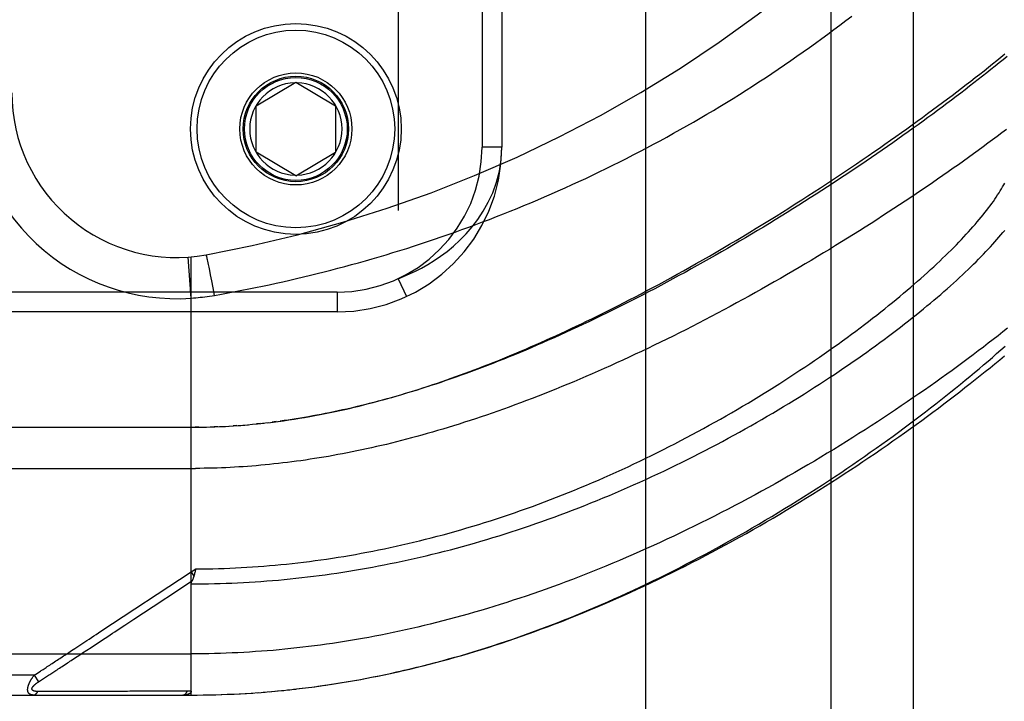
# Model space of a CAD drawing. Header units: inches. Extents: x 0 to 243, y 0 to 157.
# Tile 149 of 256: x 45.24 to 46.73, y 106.84 to 107.87. Entities that reach past the tile are written whole.
import ezdxf

# ---------------------------------------------------------------- set-up
doc = ezdxf.new("R2010")
doc.units = ezdxf.units.IN
doc.header["$LTSCALE"] = 13.357143
doc.header["$MEASUREMENT"] = 0
doc.linetypes.add('HIDDEN', pattern=[0.2, 0.1, -0.1])
for name, color, linetype in [('DEFAULT_2', 8, 'HIDDEN'), ('LEFTHAND_DOOR_ASSEMBLY', 7, 'CONTINUOUS'), ('SUBPANEL', 7, 'CONTINUOUS')]:
    doc.layers.add(name, color=color, linetype=linetype)

msp = doc.modelspace()

# ---------------------------------------------------------------- linework, layer by layer
at = {"layer": 'DEFAULT_2', "color": 8, "linetype": 'HIDDEN'}
msp.add_line((46.1885, 42.5194), (46.1885, 111.6234), dxfattribs=at)
at = {"layer": 'LEFTHAND_DOOR_ASSEMBLY', "color": 8, "linetype": 'HIDDEN'}
for p, q in [((45.8125, 108.9161), (45.8125, 107.4768)), ((45.94, 108.7164), (45.94, 107.6764)), ((45.97, 108.7164), (45.97, 107.6764)), ((45.5975, 107.7389), (45.6575, 107.775)), ((45.6575, 107.775), (45.7175, 107.7389)), ((45.5975, 107.6689), (45.5975, 107.7389)), ((45.7175, 107.7389), (45.7175, 107.6689)), ((45.6575, 107.6329), (45.5975, 107.6689)), ((45.6575, 107.6329), (45.7175, 107.6689)), ((45.97, 107.6764), (45.94, 107.6764)), ((45.4987, 107.4472), (45.4943, 107.5096)), ((45.4987, 106.8452), (45.4987, 107.5099)), ((45.5225, 107.5094), (45.5223, 107.5101)), ((45.5227, 107.5086), (45.5225, 107.5094)), ((45.5229, 107.5077), (45.5227, 107.5086)), ((45.5231, 107.5068), (45.5229, 107.5077)), ((45.5235, 107.5052), (45.5231, 107.5068)), ((45.5239, 107.5035), (45.5235, 107.5052)), ((45.5244, 107.501), (45.5239, 107.5035)), ((45.525, 107.4982), (45.5244, 107.501)), ((45.5258, 107.4943), (45.525, 107.4982)), ((45.5269, 107.4892), (45.5258, 107.4943)), ((45.5282, 107.4827), (45.5269, 107.4892)), ((45.5299, 107.4735), (45.5282, 107.4827)), ((45.532, 107.4627), (45.5299, 107.4735)), ((45.8125, 107.4768), (45.8251, 107.4496)), ((45.72, 107.4564), (44.5637, 107.4564)), ((45.534, 107.4515), (45.532, 107.4627)), ((45.72, 107.4564), (45.72, 107.4264)), ((45.72, 107.4264), (44.5937, 107.4264)), ((45.6275, 107.2599), (45.6215, 107.2591)), ((44.625, 107.2514), (45.4987, 107.2514)), ((45.5102, 107.2515), (45.5045, 107.2515)), ((45.513, 107.2516), (45.5218, 107.2517)), ((45.5202, 107.2517), (45.5275, 107.2519)), ((45.5391, 107.2523), (45.5333, 107.2521)), ((45.5418, 107.2524), (45.5507, 107.2528)), ((45.549, 107.2527), (45.5565, 107.2532)), ((45.5681, 107.2539), (45.5623, 107.2535)), ((45.5701, 107.2541), (45.5799, 107.2548)), ((45.5772, 107.2546), (45.5857, 107.2553)), ((45.6035, 107.257), (45.5976, 107.2564)), ((45.6069, 107.2574), (45.6155, 107.2584)), ((44.595, 107.1889), (45.5053, 107.189)), ((45.4987, 107.032), (45.5055, 107.0365)), ((45.5055, 107.0365), (45.5048, 107.0334)), ((45.3618, 106.9419), (45.4987, 107.032)), ((45.4987, 107.032), (45.5028, 107.0257)), ((45.5045, 107.0322), (45.5042, 107.031)), ((45.5048, 107.0334), (45.5045, 107.0322)), ((45.4412, 106.9796), (45.4807, 107.0056)), ((45.4807, 107.0056), (45.4999, 107.0182)), ((45.3339, 106.9091), (45.3467, 106.9175)), ((44.595, 106.9077), (45.4987, 106.9077)), ((45.2604, 106.8752), (44.595, 106.8752)), ((45.2604, 106.8752), (45.263, 106.8769)), ((45.2604, 106.8752), (45.267, 106.8652)), ((45.263, 106.8769), (45.2654, 106.8785)), ((45.2654, 106.8785), (45.2677, 106.88)), ((45.2745, 106.8701), (45.2824, 106.8753)), ((45.2824, 106.8753), (45.284, 106.8763)), ((45.284, 106.8763), (45.2932, 106.8823)), ((45.267, 106.8652), (45.2683, 106.8661)), ((45.2683, 106.8661), (45.2745, 106.8701)), ((45.6538, 106.8539), (45.6673, 106.8555)), ((45.663, 106.855), (45.6767, 106.8566)), ((45.6723, 106.8561), (45.6862, 106.8579)), ((45.6815, 106.8573), (45.6957, 106.8592)), ((45.6907, 106.8585), (45.7052, 106.8606)), ((45.7, 106.8598), (45.7147, 106.862)), ((45.7093, 106.8612), (45.7242, 106.8635)), ((44.625, 106.8452), (45.4987, 106.8452)), ((45.2703, 106.8507), (45.2659, 106.8507)), ((45.2792, 106.8507), (45.2703, 106.8507)), ((45.311, 106.8508), (45.2792, 106.8507)), ((45.316, 106.8508), (45.311, 106.8508)), ((45.4801, 106.8509), (45.4687, 106.8509)), ((45.4927, 106.8509), (45.4801, 106.8509)), ((45.4987, 106.8452), (45.508, 106.8452)), ((45.5078, 106.8452), (45.5173, 106.8453)), ((45.5169, 106.8453), (45.5266, 106.8455)), ((45.526, 106.8455), (45.536, 106.8457)), ((45.5351, 106.8457), (45.5453, 106.846)), ((45.5442, 106.8459), (45.5546, 106.8463)), ((45.5533, 106.8463), (45.564, 106.8467)), ((45.5624, 106.8467), (45.5733, 106.8472)), ((45.5715, 106.8471), (45.5827, 106.8477)), ((45.5806, 106.8476), (45.592, 106.8483)), ((45.5897, 106.8482), (45.6014, 106.849)), ((45.5989, 106.8488), (45.6108, 106.8497)), ((45.608, 106.8495), (45.6202, 106.8505)), ((45.6171, 106.8503), (45.6296, 106.8514)), ((45.6296, 106.8514), (45.639, 106.8523)), ((45.6447, 106.8529), (45.6578, 106.8543))]:
    msp.add_line(p, q, dxfattribs=at)
for points in [[(45.534, 107.4515), (45.5445, 107.4534), (45.5549, 107.4553), (45.5652, 107.4572), (45.5756, 107.4592), (45.5859, 107.4612), (45.5963, 107.4633), (45.6067, 107.4654), (45.6171, 107.4676), (45.6275, 107.4699), (45.6379, 107.4722), (45.6483, 107.4745), (45.6587, 107.4769), (45.6691, 107.4794), (45.6795, 107.4819), (45.6899, 107.4844), (45.7003, 107.4871), (45.7107, 107.4897), (45.7212, 107.4925), (45.7316, 107.4952), (45.742, 107.4981), (45.7525, 107.501), (45.7629, 107.5039), (45.7734, 107.5069), (45.7838, 107.51), (45.7943, 107.5131), (45.8048, 107.5163), (45.8152, 107.5195), (45.8257, 107.5228), (45.8362, 107.5262), (45.8467, 107.5296), (45.8571, 107.533), (45.8676, 107.5366), (45.8781, 107.5401), (45.8886, 107.5438), (45.899, 107.5475), (45.9095, 107.5512), (45.92, 107.5551), (45.9304, 107.5589), (45.9409, 107.5629), (45.9514, 107.5668), (45.9618, 107.5709), (45.9723, 107.575), (45.9827, 107.5792), (45.9932, 107.5834), (46.0036, 107.5877), (46.014, 107.592), (46.0245, 107.5965), (46.0349, 107.6009), (46.0453, 107.6055), (46.0557, 107.61), (46.0661, 107.6147), (46.0765, 107.6194), (46.0868, 107.6242), (46.0972, 107.629), (46.1076, 107.6339), (46.1179, 107.6388), (46.1282, 107.6439), (46.1385, 107.6489), (46.1488, 107.6541), (46.1591, 107.6593), (46.1694, 107.6645), (46.1796, 107.6698), (46.1899, 107.6752), (46.2001, 107.6806), (46.2103, 107.6861), (46.2204, 107.6917), (46.2306, 107.6973), (46.2407, 107.7029), (46.2508, 107.7087), (46.2609, 107.7144), (46.271, 107.7203), (46.281, 107.7262), (46.291, 107.7321), (46.3009, 107.7381), (46.3109, 107.7442), (46.3208, 107.7503), (46.3307, 107.7564), (46.3405, 107.7627), (46.3503, 107.7689), (46.3601, 107.7752), (46.3698, 107.7816), (46.3795, 107.788), (46.3891, 107.7945), (46.3988, 107.801), (46.4083, 107.8076), (46.4178, 107.8142), (46.4273, 107.8208), (46.4367, 107.8275), (46.4461, 107.8342), (46.4554, 107.841), (46.4646, 107.8478), (46.4738, 107.8546), (46.483, 107.8614), (46.4921, 107.8683), (46.5011, 107.8752)], [(45.6309, 107.2603), (45.6389, 107.2614), (45.6469, 107.2626), (45.6549, 107.2638), (45.6629, 107.2651), (45.6708, 107.2664), (45.6787, 107.2678), (45.6865, 107.2692), (45.6942, 107.2706), (45.7019, 107.2721), (45.7095, 107.2737), (45.7169, 107.2752), (45.7243, 107.2768), (45.7316, 107.2785), (45.7389, 107.2801), (45.7461, 107.2818), (45.7533, 107.2836), (45.7605, 107.2854), (45.7676, 107.2872), (45.7747, 107.289), (45.7818, 107.2909), (45.7888, 107.2928), (45.7959, 107.2948), (45.8029, 107.2967), (45.8099, 107.2988), (45.8169, 107.3008), (45.8239, 107.3029), (45.8308, 107.305), (45.8378, 107.3072), (45.8447, 107.3094), (45.8516, 107.3116), (45.8586, 107.3139), (45.8655, 107.3162), (45.8724, 107.3185), (45.8793, 107.3209), (45.8863, 107.3233), (45.8932, 107.3257), (45.9002, 107.3282), (45.9072, 107.3307), (45.9142, 107.3333), (45.9212, 107.3359), (45.9282, 107.3385), (45.9353, 107.3412), (45.9424, 107.3439), (45.9494, 107.3467), (45.9566, 107.3495), (45.9637, 107.3524), (45.9709, 107.3553), (45.9781, 107.3582), (45.9853, 107.3612), (45.9926, 107.3643), (45.9999, 107.3674), (46.0073, 107.3705), (46.0146, 107.3737), (46.022, 107.3769), (46.0294, 107.3802), (46.0369, 107.3835), (46.0444, 107.3869), (46.052, 107.3903), (46.0596, 107.3938), (46.0673, 107.3974), (46.0751, 107.401), (46.0828, 107.4047), (46.0907, 107.4084), (46.0986, 107.4122), (46.1065, 107.416), (46.1145, 107.4199), (46.1226, 107.4239), (46.1307, 107.428), (46.1389, 107.4321), (46.1472, 107.4363), (46.1557, 107.4406), (46.1642, 107.445), (46.1728, 107.4495), (46.1815, 107.454), (46.1902, 107.4587), (46.1991, 107.4634), (46.2081, 107.4682), (46.2172, 107.4732), (46.2265, 107.4782), (46.2358, 107.4834), (46.2454, 107.4887), (46.2551, 107.4941), (46.2649, 107.4996), (46.2748, 107.5053), (46.2849, 107.511), (46.295, 107.5169), (46.3052, 107.5229), (46.3154, 107.5289), (46.3256, 107.5349), (46.3358, 107.541), (46.346, 107.5471), (46.3561, 107.5533), (46.3661, 107.5594), (46.3761, 107.5655), (46.386, 107.5717), (46.3958, 107.5778), (46.4056, 107.5839), (46.4152, 107.5901), (46.4249, 107.5962), (46.4344, 107.6024), (46.4439, 107.6085), (46.4533, 107.6146), (46.4626, 107.6207), (46.4719, 107.6268), (46.481, 107.6329), (46.4901, 107.6389), (46.4991, 107.645), (46.508, 107.651), (46.5169, 107.657), (46.5256, 107.663), (46.5343, 107.669), (46.5428, 107.6749), (46.5513, 107.6808), (46.5597, 107.6867), (46.568, 107.6926), (46.5762, 107.6984), (46.5843, 107.7042), (46.5924, 107.71), (46.6003, 107.7157), (46.6082, 107.7214), (46.6159, 107.7271), (46.6236, 107.7327), (46.6311, 107.7383), (46.6386, 107.7439), (46.646, 107.7494), (46.6533, 107.7549), (46.6605, 107.7604), (46.6676, 107.7658), (46.6746, 107.7711), (46.6815, 107.7765), (46.6883, 107.7818), (46.695, 107.787), (46.7016, 107.7923), (46.7082, 107.7974), (46.7146, 107.8026), (46.7209, 107.8077), (46.7272, 107.8127), (46.7333, 107.8177)], [(46.7365, 107.8139), (46.7305, 107.809), (46.7244, 107.8041), (46.7183, 107.7991), (46.7121, 107.7941), (46.7058, 107.7891), (46.6994, 107.784), (46.6929, 107.779), (46.6863, 107.7738), (46.6797, 107.7687), (46.673, 107.7635), (46.6662, 107.7583), (46.6593, 107.7531), (46.6523, 107.7478), (46.6453, 107.7425), (46.6382, 107.7372), (46.631, 107.7319), (46.6237, 107.7265), (46.6164, 107.7211), (46.609, 107.7157), (46.6015, 107.7103), (46.5939, 107.7049), (46.5863, 107.6994), (46.5786, 107.6939), (46.5708, 107.6884), (46.563, 107.6829), (46.5551, 107.6774), (46.5471, 107.6719), (46.539, 107.6663), (46.5309, 107.6608), (46.5228, 107.6552), (46.5145, 107.6496), (46.5062, 107.644), (46.4979, 107.6385), (46.4895, 107.6329), (46.481, 107.6273), (46.4725, 107.6217), (46.464, 107.6161), (46.4553, 107.6105), (46.4467, 107.6049), (46.438, 107.5994), (46.4292, 107.5938), (46.4204, 107.5882), (46.4116, 107.5827), (46.4027, 107.5771), (46.3938, 107.5716), (46.3848, 107.5661), (46.3759, 107.5606), (46.3669, 107.5551), (46.3578, 107.5497), (46.3487, 107.5442), (46.3397, 107.5388), (46.3305, 107.5335), (46.3214, 107.5281), (46.3123, 107.5228), (46.3031, 107.5175), (46.2939, 107.5122), (46.2847, 107.507), (46.2755, 107.5018), (46.2663, 107.4966), (46.2571, 107.4915), (46.2479, 107.4864), (46.2387, 107.4814), (46.2294, 107.4764), (46.2202, 107.4714), (46.211, 107.4665), (46.2019, 107.4616), (46.1927, 107.4568), (46.1835, 107.452), (46.1744, 107.4473), (46.1652, 107.4427), (46.1561, 107.4381), (46.1471, 107.4335), (46.138, 107.429), (46.129, 107.4245), (46.12, 107.4202), (46.111, 107.4158), (46.1021, 107.4115), (46.0931, 107.4073), (46.0843, 107.4032), (46.0754, 107.3991), (46.0666, 107.3951), (46.0579, 107.3911), (46.0492, 107.3872), (46.0405, 107.3833), (46.0319, 107.3795), (46.0233, 107.3758), (46.0147, 107.3721), (46.0062, 107.3685), (45.9978, 107.365), (45.9894, 107.3615), (45.9811, 107.3581), (45.9728, 107.3548), (45.9645, 107.3515), (45.9563, 107.3483), (45.9482, 107.3451), (45.9401, 107.342), (45.9321, 107.339), (45.9241, 107.336), (45.9161, 107.3331), (45.9083, 107.3303), (45.9004, 107.3275), (45.8927, 107.3248), (45.885, 107.3221), (45.8773, 107.3195), (45.8697, 107.317), (45.8621, 107.3145), (45.8546, 107.312), (45.8472, 107.3097), (45.8398, 107.3074), (45.8325, 107.3051), (45.8252, 107.3029), (45.8179, 107.3007), (45.8108, 107.2987), (45.8036, 107.2966), (45.7965, 107.2946), (45.7895, 107.2927), (45.7825, 107.2908), (45.7756, 107.289), (45.7687, 107.2872), (45.7618, 107.2855), (45.755, 107.2838), (45.7483, 107.2822), (45.7416, 107.2806), (45.7349, 107.2791), (45.7283, 107.2776), (45.7217, 107.2762), (45.7152, 107.2748), (45.7087, 107.2734), (45.7022, 107.2721), (45.6958, 107.2709), (45.6894, 107.2697), (45.6831, 107.2685), (45.6768, 107.2674), (45.6705, 107.2663), (45.6643, 107.2653), (45.6581, 107.2643), (45.6519, 107.2633), (45.6458, 107.2624)], [(46.7356, 107.7031), (46.7287, 107.6979), (46.7217, 107.6927), (46.7146, 107.6874), (46.7074, 107.6821), (46.7002, 107.6768), (46.6928, 107.6714), (46.6854, 107.666), (46.6779, 107.6606), (46.6703, 107.6552), (46.6626, 107.6497), (46.6549, 107.6443), (46.6471, 107.6388), (46.6392, 107.6333), (46.6312, 107.6278), (46.6232, 107.6222), (46.6151, 107.6167), (46.6069, 107.6111), (46.5986, 107.6055), (46.5903, 107.5999), (46.5819, 107.5943), (46.5734, 107.5887), (46.5649, 107.5831), (46.5563, 107.5775), (46.5477, 107.5719), (46.5389, 107.5663), (46.5302, 107.5606), (46.5213, 107.555), (46.5124, 107.5494), (46.5035, 107.5438), (46.4945, 107.5381), (46.4855, 107.5325), (46.4764, 107.5269), (46.4672, 107.5213), (46.458, 107.5158), (46.4488, 107.5102), (46.4395, 107.5046), (46.4302, 107.4991), (46.4209, 107.4936), (46.4115, 107.4881), (46.4021, 107.4826), (46.3927, 107.4772), (46.3832, 107.4718), (46.3737, 107.4664), (46.3642, 107.461), (46.3546, 107.4557), (46.3451, 107.4504), (46.3355, 107.4451), (46.3259, 107.4399), (46.3163, 107.4347), (46.3067, 107.4295), (46.2971, 107.4244), (46.2875, 107.4193), (46.2778, 107.4143), (46.2682, 107.4093), (46.2586, 107.4043), (46.249, 107.3994), (46.2394, 107.3946), (46.2298, 107.3898), (46.2202, 107.385), (46.2106, 107.3803), (46.2011, 107.3757), (46.1915, 107.3711), (46.182, 107.3665), (46.1725, 107.3621), (46.1631, 107.3576), (46.1536, 107.3533), (46.1442, 107.349), (46.1348, 107.3447), (46.1255, 107.3406), (46.1162, 107.3364), (46.1069, 107.3324), (46.0976, 107.3284), (46.0884, 107.3244), (46.0792, 107.3205), (46.0701, 107.3167), (46.061, 107.313), (46.0519, 107.3093), (46.0429, 107.3057), (46.034, 107.3021), (46.025, 107.2986), (46.0162, 107.2952), (46.0073, 107.2918), (45.9985, 107.2885), (45.9898, 107.2853), (45.9811, 107.2821), (45.9725, 107.279), (45.9639, 107.2759), (45.9553, 107.2729), (45.9468, 107.27), (45.9384, 107.2671), (45.93, 107.2643), (45.9217, 107.2616), (45.9134, 107.2589), (45.9051, 107.2562), (45.8969, 107.2537), (45.8888, 107.2512), (45.8807, 107.2487), (45.8726, 107.2463), (45.8646, 107.244), (45.8567, 107.2417), (45.8488, 107.2395), (45.8409, 107.2373), (45.8331, 107.2352), (45.8254, 107.2332), (45.8177, 107.2312), (45.81, 107.2292), (45.8024, 107.2273), (45.7948, 107.2255), (45.7873, 107.2237), (45.7798, 107.222), (45.7723, 107.2203), (45.7649, 107.2187), (45.7576, 107.2171), (45.7502, 107.2155), (45.743, 107.2141), (45.7357, 107.2126), (45.7285, 107.2112), (45.7213, 107.2099), (45.7142, 107.2086), (45.7071, 107.2073), (45.7, 107.2061), (45.693, 107.205), (45.686, 107.2038), (45.679, 107.2028), (45.6721, 107.2017), (45.6652, 107.2007), (45.6583, 107.1998), (45.6514, 107.1989)], [(45.8125, 107.4768), (45.8209, 107.4801), (45.8297, 107.4839), (45.8388, 107.4882), (45.8481, 107.4929), (45.8576, 107.4983), (45.8673, 107.5042), (45.8771, 107.5108), (45.8869, 107.5181), (45.8967, 107.5261), (45.9063, 107.535), (45.9158, 107.5446), (45.925, 107.5552), (45.9337, 107.5667), (45.9419, 107.5791), (45.9495, 107.5926), (45.9562, 107.6072), (45.9618, 107.623), (45.9662, 107.6398), (45.969, 107.6576), (45.97, 107.6764)], [(45.5055, 107.0365), (45.5141, 107.0366), (45.5227, 107.0367), (45.5313, 107.0369), (45.5399, 107.0371), (45.5485, 107.0374), (45.5571, 107.0377), (45.5657, 107.0381), (45.5743, 107.0385), (45.5829, 107.039), (45.5915, 107.0396), (45.6001, 107.0402), (45.6088, 107.0408), (45.6174, 107.0415), (45.626, 107.0423), (45.6347, 107.0431), (45.6433, 107.0439), (45.652, 107.0449), (45.6607, 107.0458), (45.6693, 107.0469), (45.678, 107.048), (45.6867, 107.0491), (45.6954, 107.0503), (45.7041, 107.0515), (45.7129, 107.0528), (45.7216, 107.0542), (45.7303, 107.0556), (45.7391, 107.0571), (45.7479, 107.0586), (45.7567, 107.0602), (45.7654, 107.0618), (45.7743, 107.0635), (45.7831, 107.0653), (45.7919, 107.0671), (45.8007, 107.069), (45.8096, 107.0709), (45.8185, 107.0729), (45.8273, 107.0749), (45.8362, 107.077), (45.8451, 107.0792), (45.8541, 107.0814), (45.863, 107.0837), (45.8719, 107.086), (45.8809, 107.0884), (45.8899, 107.0908), (45.8988, 107.0934), (45.9078, 107.0959), (45.9168, 107.0986), (45.9258, 107.1013), (45.9349, 107.104), (45.9439, 107.1068), (45.9529, 107.1097), (45.962, 107.1126), (45.971, 107.1156), (45.9801, 107.1187), (45.9892, 107.1218), (45.9983, 107.1249), (46.0074, 107.1282), (46.0164, 107.1314), (46.0255, 107.1348), (46.0346, 107.1382), (46.0437, 107.1416), (46.0528, 107.1452), (46.0619, 107.1487), (46.071, 107.1524), (46.0801, 107.1561), (46.0892, 107.1598), (46.0983, 107.1636), (46.1073, 107.1674), (46.1164, 107.1713), (46.1255, 107.1753), (46.1345, 107.1793), (46.1435, 107.1834), (46.1525, 107.1875), (46.1615, 107.1916), (46.1705, 107.1958), (46.1795, 107.2001), (46.1884, 107.2044), (46.1973, 107.2087), (46.2062, 107.2131), (46.2151, 107.2176), (46.2239, 107.222), (46.2327, 107.2265), (46.2415, 107.2311), (46.2502, 107.2357), (46.2589, 107.2403), (46.2676, 107.245), (46.2762, 107.2497), (46.2848, 107.2544), (46.2933, 107.2591), (46.3018, 107.2639), (46.3103, 107.2687), (46.3186, 107.2735), (46.327, 107.2784), (46.3353, 107.2833), (46.3435, 107.2882), (46.3517, 107.2931), (46.3598, 107.298), (46.3678, 107.3029), (46.3758, 107.3079), (46.3837, 107.3129), (46.3916, 107.3178), (46.3993, 107.3228), (46.4071, 107.3278), (46.4147, 107.3328), (46.4223, 107.3378), (46.4298, 107.3428), (46.4372, 107.3478), (46.4446, 107.3528), (46.4518, 107.3578), (46.459, 107.3628), (46.4661, 107.3677), (46.4732, 107.3727), (46.4801, 107.3777), (46.487, 107.3826), (46.4937, 107.3876), (46.5004, 107.3925), (46.5071, 107.3974), (46.5136, 107.4023), (46.52, 107.4071), (46.5264, 107.412), (46.5326, 107.4168), (46.5388, 107.4216), (46.5449, 107.4264), (46.5509, 107.4312), (46.5568, 107.4359), (46.5626, 107.4407), (46.5683, 107.4453), (46.574, 107.45), (46.5795, 107.4546), (46.5849, 107.4592), (46.5903, 107.4638), (46.5956, 107.4684), (46.6007, 107.4729), (46.6058, 107.4773), (46.6108, 107.4818), (46.6157, 107.4862), (46.6205, 107.4906), (46.6252, 107.4949), (46.6298, 107.4992), (46.6343, 107.5035), (46.6388, 107.5077), (46.6431, 107.5119), (46.6474, 107.5161), (46.6515, 107.5202), (46.6556, 107.5243), (46.6596, 107.5283), (46.6634, 107.5323), (46.6672, 107.5363), (46.6709, 107.5402), (46.6745, 107.5441), (46.6781, 107.5479), (46.6815, 107.5517), (46.6848, 107.5555), (46.6881, 107.5592), (46.6912, 107.5629), (46.6943, 107.5665), (46.6973, 107.5701), (46.7002, 107.5737), (46.703, 107.5772), (46.7057, 107.5807), (46.7083, 107.5841), (46.7109, 107.5875), (46.7133, 107.5908), (46.7157, 107.5941), (46.7179, 107.5974), (46.7201, 107.6006), (46.7222, 107.6038), (46.7243, 107.6069), (46.7262, 107.61), (46.7281, 107.613), (46.7298, 107.616), (46.7315, 107.619), (46.7331, 107.6219)], [(45.4987, 107.0139), (45.5075, 107.0139), (45.5163, 107.014), (45.5251, 107.0141), (45.5339, 107.0143), (45.5427, 107.0145), (45.5515, 107.0148), (45.5603, 107.0151), (45.5691, 107.0155), (45.5779, 107.016), (45.5867, 107.0165), (45.5955, 107.017), (45.6043, 107.0176), (45.6132, 107.0183), (45.622, 107.019), (45.6309, 107.0197), (45.6397, 107.0206), (45.6486, 107.0214), (45.6575, 107.0223), (45.6663, 107.0233), (45.6752, 107.0243), (45.6841, 107.0254), (45.693, 107.0266), (45.7019, 107.0278), (45.7109, 107.029), (45.7198, 107.0303), (45.7288, 107.0317), (45.7377, 107.0331), (45.7467, 107.0345), (45.7557, 107.0361), (45.7647, 107.0376), (45.7737, 107.0393), (45.7827, 107.041), (45.7917, 107.0427), (45.8008, 107.0445), (45.8098, 107.0464), (45.8189, 107.0483), (45.828, 107.0503), (45.8371, 107.0523), (45.8462, 107.0544), (45.8553, 107.0565), (45.8644, 107.0587), (45.8736, 107.061), (45.8828, 107.0633), (45.8919, 107.0657), (45.9011, 107.0681), (45.9103, 107.0706), (45.9195, 107.0732), (45.9287, 107.0758), (45.938, 107.0785), (45.9472, 107.0812), (45.9565, 107.084), (45.9657, 107.0869), (45.975, 107.0898), (45.9843, 107.0927), (45.9936, 107.0958), (46.0028, 107.0989), (46.0121, 107.102), (46.0214, 107.1052), (46.0308, 107.1085), (46.0401, 107.1118), (46.0494, 107.1152), (46.0587, 107.1186), (46.068, 107.1221), (46.0773, 107.1256), (46.0866, 107.1292), (46.0959, 107.1329), (46.1052, 107.1366), (46.1145, 107.1404), (46.1238, 107.1442), (46.1331, 107.148), (46.1423, 107.152), (46.1516, 107.1559), (46.1608, 107.16), (46.17, 107.164), (46.1792, 107.1681), (46.1884, 107.1723), (46.1975, 107.1765), (46.2066, 107.1807), (46.2157, 107.185), (46.2248, 107.1894), (46.2338, 107.1937), (46.2428, 107.1982), (46.2518, 107.2026), (46.2607, 107.2071), (46.2696, 107.2116), (46.2785, 107.2162), (46.2873, 107.2208), (46.2961, 107.2254), (46.3048, 107.23), (46.3135, 107.2347), (46.3221, 107.2394), (46.3307, 107.2442), (46.3393, 107.2489), (46.3477, 107.2537), (46.3562, 107.2585), (46.3645, 107.2633), (46.3728, 107.2681), (46.3811, 107.2729), (46.3892, 107.2778), (46.3973, 107.2827), (46.4054, 107.2875), (46.4134, 107.2924), (46.4213, 107.2973), (46.4291, 107.3022), (46.4369, 107.3071), (46.4445, 107.312), (46.4521, 107.3169), (46.4597, 107.3218), (46.4671, 107.3267), (46.4745, 107.3316), (46.4818, 107.3365), (46.489, 107.3413), (46.4961, 107.3462), (46.5032, 107.3511), (46.5101, 107.3559), (46.517, 107.3607), (46.5238, 107.3655), (46.5305, 107.3704), (46.5371, 107.3751), (46.5437, 107.3799), (46.5501, 107.3847), (46.5564, 107.3894), (46.5627, 107.3941), (46.5689, 107.3988), (46.575, 107.4034), (46.581, 107.4081), (46.5869, 107.4127), (46.5927, 107.4173), (46.5984, 107.4218), (46.604, 107.4264), (46.6095, 107.4309), (46.615, 107.4354), (46.6203, 107.4398), (46.6256, 107.4442), (46.6308, 107.4486), (46.6358, 107.453), (46.6408, 107.4573), (46.6457, 107.4616), (46.6505, 107.4658), (46.6552, 107.47), (46.6598, 107.4742), (46.6643, 107.4784), (46.6688, 107.4825), (46.6731, 107.4866), (46.6773, 107.4906), (46.6815, 107.4946), (46.6856, 107.4986), (46.6895, 107.5025), (46.6934, 107.5064), (46.6972, 107.5102), (46.7009, 107.5141), (46.7045, 107.5178), (46.708, 107.5216), (46.7114, 107.5253), (46.7148, 107.5289), (46.718, 107.5325), (46.7212, 107.5361), (46.7242, 107.5397), (46.7272, 107.5432), (46.7301, 107.5466), (46.7329, 107.55)], [(45.5223, 107.5101), (45.5222, 107.5105), (45.5221, 107.5108), (45.522, 107.5111), (45.522, 107.5113), (45.5219, 107.5116), (45.5218, 107.5118), (45.5218, 107.512), (45.5217, 107.5122), (45.5216, 107.5124), (45.5216, 107.5125), (45.5215, 107.5127), (45.5215, 107.5128), (45.5214, 107.5129), (45.5214, 107.5129), (45.5214, 107.513), (45.5213, 107.513), (45.5213, 107.513)], [(45.4987, 107.4472), (45.5023, 107.4475), (45.5057, 107.4478), (45.5091, 107.4481), (45.5124, 107.4485), (45.5158, 107.4488), (45.5193, 107.4493), (45.523, 107.4498), (45.5266, 107.4503), (45.5303, 107.4509), (45.534, 107.4515)], [(46.7374, 107.4017), (46.7303, 107.396), (46.723, 107.3903), (46.7156, 107.3845), (46.7081, 107.3788), (46.7006, 107.373), (46.6929, 107.3672), (46.6851, 107.3613), (46.6773, 107.3555), (46.6693, 107.3496), (46.6613, 107.3437), (46.6532, 107.3377), (46.645, 107.3318), (46.6367, 107.3258), (46.6283, 107.3199), (46.6198, 107.3139), (46.6112, 107.3079), (46.6026, 107.3019), (46.5938, 107.2959), (46.585, 107.2898), (46.5761, 107.2838), (46.5671, 107.2778), (46.5581, 107.2718), (46.549, 107.2658), (46.5398, 107.2597), (46.5305, 107.2537), (46.5212, 107.2477), (46.5118, 107.2417), (46.5023, 107.2358), (46.4928, 107.2298), (46.4832, 107.2238), (46.4735, 107.2179), (46.4638, 107.212), (46.4541, 107.2061), (46.4443, 107.2002), (46.4344, 107.1944), (46.4245, 107.1886), (46.4146, 107.1828), (46.4046, 107.1771), (46.3945, 107.1714), (46.3845, 107.1657), (46.3744, 107.1601), (46.3642, 107.1545), (46.3541, 107.1489), (46.3439, 107.1434), (46.3337, 107.138), (46.3234, 107.1326), (46.3132, 107.1272), (46.3029, 107.1219), (46.2926, 107.1166), (46.2823, 107.1114), (46.272, 107.1063), (46.2617, 107.1012), (46.2514, 107.0962), (46.2411, 107.0912), (46.2308, 107.0863), (46.2205, 107.0815), (46.2102, 107.0767), (46.1999, 107.072), (46.1896, 107.0673), (46.1793, 107.0628), (46.169, 107.0582), (46.1587, 107.0538), (46.1485, 107.0494), (46.1382, 107.0451), (46.128, 107.0409), (46.1178, 107.0367), (46.1076, 107.0326), (46.0975, 107.0286), (46.0873, 107.0246), (46.0772, 107.0207), (46.0671, 107.0169), (46.057, 107.0131), (46.047, 107.0094), (46.037, 107.0058), (46.027, 107.0023), (46.017, 106.9988), (46.0071, 106.9954), (45.9972, 106.9921), (45.9873, 106.9889), (45.9774, 106.9857), (45.9676, 106.9826), (45.9578, 106.9795), (45.9481, 106.9765), (45.9383, 106.9736), (45.9286, 106.9708), (45.919, 106.968), (45.9093, 106.9653), (45.8997, 106.9627), (45.8901, 106.9601), (45.8806, 106.9576), (45.871, 106.9552), (45.8615, 106.9528), (45.8521, 106.9505), (45.8426, 106.9483), (45.8332, 106.9461), (45.8238, 106.944), (45.8145, 106.942), (45.8051, 106.94), (45.7958, 106.9381), (45.7865, 106.9362), (45.7773, 106.9344), (45.768, 106.9327), (45.7588, 106.931), (45.7496, 106.9294), (45.7405, 106.9279), (45.7313, 106.9264), (45.7222, 106.9249), (45.7131, 106.9236), (45.704, 106.9223), (45.6949, 106.921), (45.6859, 106.9198), (45.6769, 106.9187), (45.6679, 106.9176), (45.6589, 106.9166), (45.6499, 106.9156), (45.6409, 106.9147), (45.632, 106.9138), (45.623, 106.913), (45.6141, 106.9123), (45.6052, 106.9116), (45.5963, 106.911), (45.5874, 106.9104), (45.5785, 106.9099), (45.5696, 106.9094), (45.5607, 106.909)], [(45.7186, 106.8626), (45.7279, 106.8641), (45.7372, 106.8657), (45.7466, 106.8673), (45.7559, 106.869), (45.7653, 106.8708), (45.7747, 106.8726), (45.7841, 106.8745), (45.7936, 106.8765), (45.803, 106.8785), (45.8125, 106.8806), (45.822, 106.8828), (45.8316, 106.885), (45.8411, 106.8873), (45.8507, 106.8897), (45.8603, 106.8921), (45.8699, 106.8947), (45.8796, 106.8972), (45.8892, 106.8999), (45.8989, 106.9026), (45.9086, 106.9054), (45.9184, 106.9083), (45.9282, 106.9112), (45.9379, 106.9142), (45.9477, 106.9173), (45.9575, 106.9205), (45.9673, 106.9237), (45.977, 106.9269), (45.9867, 106.9302), (45.9964, 106.9336), (46.006, 106.937), (46.0156, 106.9405), (46.0252, 106.944), (46.0348, 106.9476), (46.0444, 106.9512), (46.054, 106.9549), (46.0635, 106.9587), (46.0731, 106.9625), (46.0827, 106.9664), (46.0923, 106.9703), (46.1019, 106.9743), (46.1115, 106.9784), (46.1211, 106.9825), (46.1307, 106.9867), (46.1404, 106.991), (46.15, 106.9953), (46.1598, 106.9997), (46.1695, 107.0043), (46.1793, 107.0088), (46.1892, 107.0135), (46.1991, 107.0183), (46.2091, 107.0232), (46.2191, 107.0281), (46.2292, 107.0331), (46.2393, 107.0383), (46.2494, 107.0435), (46.2595, 107.0487), (46.2697, 107.0541), (46.2798, 107.0595), (46.2899, 107.0649), (46.3, 107.0704), (46.31, 107.076), (46.3201, 107.0816), (46.3301, 107.0872), (46.34, 107.0929), (46.35, 107.0987), (46.3599, 107.1044), (46.3697, 107.1103), (46.3795, 107.1161), (46.3893, 107.122), (46.399, 107.128), (46.4087, 107.1339), (46.4183, 107.1399), (46.4279, 107.146), (46.4374, 107.152), (46.4469, 107.1581), (46.4563, 107.1642), (46.4656, 107.1703), (46.4749, 107.1764), (46.4841, 107.1825), (46.4932, 107.1887), (46.5023, 107.1949), (46.5112, 107.201), (46.5201, 107.2072), (46.529, 107.2134), (46.5377, 107.2195), (46.5464, 107.2257), (46.555, 107.2319), (46.5635, 107.2381), (46.5719, 107.2442), (46.5802, 107.2504), (46.5885, 107.2565), (46.5966, 107.2626), (46.6047, 107.2687), (46.6127, 107.2748), (46.6205, 107.2809), (46.6283, 107.2869), (46.636, 107.293), (46.6436, 107.299), (46.6511, 107.305), (46.6585, 107.3109), (46.6658, 107.3168), (46.673, 107.3227), (46.6801, 107.3286), (46.6871, 107.3344), (46.6941, 107.3402), (46.7009, 107.346), (46.7076, 107.3517), (46.7142, 107.3574), (46.7207, 107.3631), (46.7271, 107.3687), (46.7334, 107.3743)], [(45.7242, 106.8635), (45.7338, 106.8651), (45.7433, 106.8667), (45.7529, 106.8685), (45.7625, 106.8702), (45.7722, 106.8721), (45.7818, 106.874), (45.7915, 106.876), (45.8012, 106.8781), (45.8109, 106.8802), (45.8206, 106.8824), (45.8304, 106.8847), (45.8401, 106.887), (45.8499, 106.8894), (45.8598, 106.8919), (45.8696, 106.8944), (45.8795, 106.8971), (45.8894, 106.8998), (45.8993, 106.9025), (45.9093, 106.9054), (45.9192, 106.9083), (45.9292, 106.9113), (45.9392, 106.9144), (45.9493, 106.9175), (45.9593, 106.9207), (45.9694, 106.924), (45.9795, 106.9274), (45.9897, 106.9308), (45.9998, 106.9344), (46.01, 106.938), (46.0202, 106.9416), (46.0304, 106.9454), (46.0407, 106.9492), (46.0509, 106.9531), (46.0612, 106.957), (46.0715, 106.9611), (46.0818, 106.9652), (46.0921, 106.9694), (46.1025, 106.9737), (46.1128, 106.978), (46.1232, 106.9824), (46.1336, 106.9869), (46.144, 106.9915), (46.1544, 106.9961), (46.1648, 107.0008), (46.1752, 107.0056), (46.1856, 107.0104), (46.1961, 107.0153), (46.2065, 107.0203), (46.2169, 107.0253), (46.2273, 107.0304), (46.2377, 107.0356), (46.2481, 107.0408), (46.2585, 107.0461), (46.2689, 107.0514), (46.2792, 107.0569), (46.2896, 107.0623), (46.2999, 107.0678), (46.3102, 107.0734), (46.3205, 107.079), (46.3308, 107.0847), (46.341, 107.0904), (46.3512, 107.0962), (46.3613, 107.102), (46.3715, 107.1078), (46.3816, 107.1137), (46.3916, 107.1197), (46.4016, 107.1256), (46.4116, 107.1316), (46.4215, 107.1377), (46.4314, 107.1437), (46.4412, 107.1498), (46.451, 107.1559), (46.4607, 107.1621), (46.4704, 107.1682), (46.48, 107.1744), (46.4895, 107.1806), (46.499, 107.1868), (46.5084, 107.1931), (46.5178, 107.1993), (46.527, 107.2056), (46.5362, 107.2118), (46.5454, 107.2181), (46.5544, 107.2244), (46.5634, 107.2306), (46.5723, 107.2369), (46.5811, 107.2432), (46.5899, 107.2494), (46.5985, 107.2557), (46.6071, 107.2619), (46.6156, 107.2682), (46.624, 107.2744), (46.6324, 107.2806), (46.6406, 107.2868), (46.6488, 107.293), (46.6568, 107.2992), (46.6648, 107.3053), (46.6727, 107.3115), (46.6805, 107.3176), (46.6882, 107.3237), (46.6958, 107.3297), (46.7033, 107.3358), (46.7108, 107.3418), (46.7181, 107.3478), (46.7253, 107.3538), (46.7325, 107.3597)], [(45.6149, 107.2583), (45.6229, 107.2593), (45.6336, 107.2607)], [(45.6458, 107.2624), (45.6396, 107.2615), (45.6336, 107.2607)], [(45.4987, 107.2514), (45.5059, 107.2515), (45.516, 107.2516)], [(45.5274, 107.2519), (45.5346, 107.2521), (45.5449, 107.2525)], [(45.556, 107.2531), (45.5631, 107.2536), (45.574, 107.2543)], [(45.5843, 107.2552), (45.5916, 107.2559), (45.5991, 107.2566), (45.6095, 107.2577)], [(45.6514, 107.1989), (45.6446, 107.198), (45.6378, 107.1972), (45.631, 107.1964), (45.6243, 107.1957), (45.6175, 107.195), (45.6108, 107.1943), (45.6041, 107.1937), (45.5975, 107.1931), (45.5908, 107.1926), (45.5841, 107.1921), (45.5775, 107.1916), (45.5709, 107.1912), (45.5643, 107.1908), (45.5577, 107.1904), (45.5511, 107.1901), (45.5446, 107.1899), (45.538, 107.1896), (45.5314, 107.1894), (45.5249, 107.1892), (45.5183, 107.1891), (45.5118, 107.189), (45.5053, 107.189)], [(45.5028, 107.0257), (45.5027, 107.0251), (45.5025, 107.0246), (45.5023, 107.024), (45.5021, 107.0234), (45.5019, 107.0229), (45.5017, 107.0223), (45.5015, 107.0218), (45.5013, 107.0212), (45.5011, 107.0207), (45.5009, 107.0202), (45.5006, 107.0197), (45.5004, 107.0192), (45.5002, 107.0187)], [(45.5042, 107.031), (45.5039, 107.0298), (45.5038, 107.0292), (45.5036, 107.0286), (45.5035, 107.028), (45.5033, 107.0274), (45.5032, 107.0269), (45.503, 107.0263), (45.5028, 107.0257)], [(45.4987, 107.0139), (45.4987, 107.0141), (45.4987, 107.0143), (45.4988, 107.0145), (45.4988, 107.0147), (45.4988, 107.0149), (45.4988, 107.0151), (45.4989, 107.0153), (45.4989, 107.0156), (45.499, 107.0158), (45.499, 107.016), (45.4991, 107.0162), (45.4992, 107.0164), (45.4993, 107.0166), (45.4993, 107.0169), (45.4994, 107.0171), (45.4995, 107.0173), (45.4996, 107.0175), (45.4997, 107.0178), (45.4998, 107.018), (45.5002, 107.0187)], [(45.3609, 106.9269), (45.3683, 106.9317), (45.372, 106.9341), (45.3756, 106.9365), (45.3793, 106.9389), (45.3829, 106.9413), (45.3866, 106.9437), (45.3903, 106.9462), (45.3942, 106.9487), (45.3982, 106.9514), (45.4024, 106.9541), (45.407, 106.9571), (45.4118, 106.9603), (45.4412, 106.9796)], [(45.3173, 106.9127), (45.3223, 106.916), (45.3251, 106.9178), (45.328, 106.9197), (45.331, 106.9217), (45.3341, 106.9237), (45.3373, 106.9258), (45.3406, 106.928), (45.344, 106.9302), (45.3474, 106.9325), (45.351, 106.9348), (45.3545, 106.9372), (45.3581, 106.9395), (45.3618, 106.9419)], [(45.3467, 106.9175), (45.3537, 106.9221), (45.3573, 106.9245), (45.3609, 106.9269)], [(45.2877, 106.8932), (45.2915, 106.8957), (45.2934, 106.897), (45.2953, 106.8982), (45.2973, 106.8995), (45.2992, 106.9008)], [(45.2992, 106.9008), (45.3031, 106.9033), (45.305, 106.9046), (45.3069, 106.9058), (45.3089, 106.9071), (45.3108, 106.9084), (45.3129, 106.9098), (45.315, 106.9112), (45.3173, 106.9127)], [(45.3088, 106.8926), (45.3108, 106.8939), (45.3128, 106.8952), (45.3147, 106.8965), (45.3167, 106.8978), (45.3188, 106.8992), (45.3209, 106.9006), (45.3232, 106.9021), (45.3256, 106.9037), (45.3282, 106.9054), (45.331, 106.9072), (45.3339, 106.9091)], [(45.5607, 106.909), (45.5519, 106.9087), (45.543, 106.9084), (45.5341, 106.9081), (45.5253, 106.9079), (45.5164, 106.9078), (45.5076, 106.9077), (45.4987, 106.9077)], [(45.2713, 106.8824), (45.2739, 106.8841), (45.2754, 106.8851)], [(45.2754, 106.8851), (45.2786, 106.8872), (45.2803, 106.8883)], [(45.2803, 106.8883), (45.284, 106.8907), (45.2858, 106.892), (45.2877, 106.8932)], [(45.2932, 106.8823), (45.2951, 106.8836), (45.297, 106.8849), (45.299, 106.8862), (45.3009, 106.8874), (45.3029, 106.8887), (45.3049, 106.89), (45.3088, 106.8926)], [(45.2592, 106.8452), (45.2588, 106.8452), (45.2584, 106.8452), (45.258, 106.8453), (45.2576, 106.8453), (45.2572, 106.8453), (45.2568, 106.8454), (45.2565, 106.8455), (45.2562, 106.8456), (45.2559, 106.8456), (45.2556, 106.8457), (45.2553, 106.8458), (45.255, 106.8459), (45.2548, 106.846), (45.2545, 106.8462), (45.2543, 106.8463), (45.2541, 106.8464), (45.2539, 106.8465), (45.2537, 106.8467), (45.2535, 106.8468), (45.2533, 106.8469), (45.2531, 106.8471), (45.2529, 106.8472), (45.2527, 106.8474), (45.2526, 106.8476), (45.2524, 106.8477), (45.2523, 106.8479), (45.2521, 106.8481), (45.252, 106.8482), (45.2519, 106.8484), (45.2518, 106.8486), (45.2517, 106.8488), (45.2516, 106.849), (45.2515, 106.8491), (45.2514, 106.8493), (45.2513, 106.8495), (45.2512, 106.8497), (45.2511, 106.85), (45.251, 106.8502), (45.251, 106.8504), (45.2509, 106.8506), (45.2508, 106.8508), (45.2508, 106.851), (45.2507, 106.8513), (45.2507, 106.8515), (45.2506, 106.8517), (45.2506, 106.852), (45.2506, 106.8522), (45.2506, 106.8525), (45.2505, 106.8527), (45.2505, 106.853), (45.2505, 106.8532), (45.2505, 106.8535), (45.2505, 106.8538), (45.2505, 106.854), (45.2506, 106.8543), (45.2506, 106.8546), (45.2506, 106.8549), (45.2506, 106.8552), (45.2507, 106.8555), (45.2507, 106.8558), (45.2508, 106.8561), (45.2508, 106.8564), (45.2509, 106.8567), (45.2509, 106.857), (45.251, 106.8573), (45.2511, 106.8576), (45.2512, 106.858), (45.2512, 106.8583), (45.2513, 106.8586), (45.2514, 106.859), (45.2516, 106.8593), (45.2517, 106.8597), (45.2518, 106.86), (45.2519, 106.8604), (45.252, 106.8608), (45.2522, 106.8611), (45.2523, 106.8615), (45.2525, 106.8619), (45.2527, 106.8623), (45.2528, 106.8627), (45.253, 106.8631), (45.2532, 106.8635), (45.2534, 106.8639), (45.2536, 106.8644), (45.2538, 106.8648), (45.254, 106.8652), (45.2543, 106.8657), (45.2545, 106.8662), (45.2548, 106.8666), (45.255, 106.8671), (45.2553, 106.8676), (45.2556, 106.8681), (45.2559, 106.8686), (45.2562, 106.8692), (45.2566, 106.8697), (45.2569, 106.8702), (45.2573, 106.8708), (45.2577, 106.8714), (45.2581, 106.872), (45.2585, 106.8726), (45.259, 106.8733), (45.2594, 106.8739), (45.2599, 106.8745), (45.2604, 106.8752)], [(45.2677, 106.88), (45.2701, 106.8816), (45.2713, 106.8824)], [(45.2659, 106.8507), (45.2654, 106.8507), (45.265, 106.8507), (45.2646, 106.8507), (45.2642, 106.8507), (45.2638, 106.8507), (45.2635, 106.8508), (45.2631, 106.8508), (45.2628, 106.8508), (45.2625, 106.8509), (45.2622, 106.8509), (45.2619, 106.851), (45.2617, 106.851), (45.2614, 106.8511), (45.2611, 106.8511), (45.2609, 106.8512), (45.2607, 106.8512), (45.2605, 106.8513), (45.2603, 106.8513), (45.2601, 106.8514), (45.2599, 106.8515), (45.2597, 106.8515), (45.2595, 106.8516), (45.2593, 106.8517), (45.2592, 106.8518), (45.259, 106.8518), (45.2589, 106.8519), (45.2588, 106.852), (45.2586, 106.8521), (45.2585, 106.8522), (45.2584, 106.8522), (45.2583, 106.8523), (45.2581, 106.8524), (45.258, 106.8525), (45.2579, 106.8526), (45.2579, 106.8527), (45.2578, 106.8528), (45.2577, 106.8529), (45.2576, 106.853), (45.2575, 106.8531), (45.2575, 106.8532), (45.2574, 106.8533), (45.2574, 106.8534), (45.2573, 106.8535), (45.2573, 106.8536), (45.2572, 106.8537), (45.2572, 106.8538), (45.2572, 106.854), (45.2571, 106.8541), (45.2571, 106.8542), (45.2571, 106.8543), (45.2571, 106.8544), (45.2571, 106.8546), (45.2571, 106.8547), (45.2571, 106.8548), (45.2571, 106.855), (45.2572, 106.8551), (45.2572, 106.8552), (45.2572, 106.8554), (45.2572, 106.8555), (45.2573, 106.8557), (45.2573, 106.8558), (45.2574, 106.8559), (45.2574, 106.8561), (45.2575, 106.8562), (45.2576, 106.8564), (45.2577, 106.8566), (45.2577, 106.8567), (45.2578, 106.8569), (45.2579, 106.857), (45.258, 106.8572), (45.2581, 106.8574), (45.2583, 106.8575), (45.2584, 106.8577), (45.2585, 106.8579), (45.2586, 106.8581), (45.2588, 106.8583), (45.2589, 106.8584), (45.2591, 106.8586), (45.2592, 106.8588), (45.2594, 106.859), (45.2596, 106.8592), (45.2598, 106.8594), (45.26, 106.8596), (45.2602, 106.8598), (45.2604, 106.86), (45.2606, 106.8603), (45.2609, 106.8605), (45.2611, 106.8607), (45.2614, 106.8609), (45.2616, 106.8612), (45.2619, 106.8614), (45.2622, 106.8617), (45.2625, 106.8619), (45.2629, 106.8622), (45.2632, 106.8625), (45.2635, 106.8627), (45.2639, 106.863), (45.2643, 106.8633), (45.2647, 106.8636), (45.2651, 106.8639), (45.2656, 106.8642), (45.266, 106.8645), (45.2665, 106.8649), (45.267, 106.8652)], [(45.2592, 106.8452), (45.2594, 106.8452), (45.2597, 106.8452), (45.2599, 106.8452), (45.2601, 106.8453), (45.2603, 106.8453), (45.2606, 106.8454), (45.2608, 106.8454), (45.261, 106.8455), (45.2612, 106.8456), (45.2614, 106.8457), (45.2616, 106.8458), (45.2619, 106.8459), (45.2621, 106.846), (45.2623, 106.8462), (45.2625, 106.8463), (45.2627, 106.8465), (45.2629, 106.8466), (45.2631, 106.8468), (45.2633, 106.847), (45.2635, 106.8472), (45.2637, 106.8474), (45.2639, 106.8476), (45.264, 106.8478), (45.2642, 106.848), (45.2644, 106.8483), (45.2646, 106.8485), (45.2648, 106.8487), (45.2649, 106.849), (45.2651, 106.8493), (45.2653, 106.8495), (45.2654, 106.8498), (45.2656, 106.8501), (45.2657, 106.8504), (45.2659, 106.8507)], [(45.3602, 106.8508), (45.3575, 106.8508), (45.3548, 106.8508), (45.3522, 106.8508), (45.3496, 106.8508), (45.3471, 106.8508), (45.3445, 106.8508), (45.316, 106.8508)], [(45.3906, 106.8508), (45.3868, 106.8508), (45.383, 106.8508), (45.3794, 106.8508), (45.3758, 106.8508), (45.3724, 106.8508), (45.3692, 106.8508), (45.3661, 106.8508), (45.3602, 106.8508)], [(45.4687, 106.8509), (45.4633, 106.8509), (45.4582, 106.8509), (45.4531, 106.8509), (45.4482, 106.8509), (45.4434, 106.8509), (45.4387, 106.8509), (45.4341, 106.8509), (45.4296, 106.8509), (45.4254, 106.8509), (45.4213, 106.8509), (45.4173, 106.8509), (45.4134, 106.8509), (45.4096, 106.8509), (45.4058, 106.8509), (45.402, 106.8508), (45.3982, 106.8508), (45.3906, 106.8508)], [(45.4987, 106.851), (45.4987, 106.8509), (45.4987, 106.8507), (45.4987, 106.8506), (45.4987, 106.8504), (45.4986, 106.8503), (45.4986, 106.8501), (45.4986, 106.85), (45.4985, 106.8498), (45.4985, 106.8497), (45.4984, 106.8496), (45.4983, 106.8494), (45.4983, 106.8493), (45.4982, 106.8491), (45.4981, 106.849), (45.498, 106.8489), (45.4979, 106.8488), (45.4978, 106.8486), (45.4977, 106.8485), (45.4976, 106.8484), (45.4975, 106.8483), (45.4974, 106.8481), (45.4972, 106.848), (45.4971, 106.8479), (45.497, 106.8478), (45.4968, 106.8477), (45.4966, 106.8476), (45.4965, 106.8474), (45.4963, 106.8473), (45.4961, 106.8472), (45.4959, 106.8471), (45.4957, 106.847), (45.4955, 106.8469), (45.4952, 106.8468), (45.495, 106.8467), (45.4948, 106.8466), (45.4945, 106.8465), (45.4942, 106.8464), (45.4939, 106.8463), (45.4936, 106.8462), (45.4933, 106.8461), (45.493, 106.846), (45.4926, 106.8459), (45.4923, 106.8458), (45.4919, 106.8457), (45.4915, 106.8457), (45.4911, 106.8456), (45.4907, 106.8455), (45.4902, 106.8455), (45.4898, 106.8454), (45.4893, 106.8454), (45.4888, 106.8453), (45.4883, 106.8453), (45.4877, 106.8452), (45.4872, 106.8452), (45.4866, 106.8452), (45.486, 106.8452)], [(45.486, 106.8452), (45.4862, 106.8452), (45.4865, 106.8452), (45.4867, 106.8452), (45.4869, 106.8453), (45.4871, 106.8453), (45.4874, 106.8454), (45.4876, 106.8455), (45.4878, 106.8455), (45.488, 106.8456), (45.4882, 106.8457), (45.4885, 106.8458), (45.4887, 106.8459), (45.4889, 106.8461), (45.4891, 106.8462), (45.4893, 106.8464), (45.4895, 106.8465), (45.4897, 106.8467), (45.4899, 106.8469), (45.4901, 106.8471), (45.4903, 106.8472), (45.4905, 106.8475), (45.4907, 106.8477), (45.4909, 106.8479), (45.4911, 106.8481), (45.4913, 106.8484), (45.4914, 106.8486), (45.4916, 106.8489), (45.4918, 106.8491), (45.4919, 106.8494), (45.4921, 106.8497), (45.4923, 106.85), (45.4924, 106.8503), (45.4926, 106.8506), (45.4927, 106.8509)], [(45.4987, 106.851), (45.4977, 106.851), (45.4968, 106.8509), (45.4958, 106.8509), (45.4948, 106.8509), (45.4937, 106.8509), (45.4927, 106.8509)], [(45.6263, 106.8511), (45.6355, 106.852), (45.6484, 106.8533)]]:
    msp.add_lwpolyline(points, dxfattribs=at)
for radius in [0.1599, 0.1499, 0.085, 0.08, 0.078]:
    msp.add_circle((45.6575, 107.7039), radius, dxfattribs=at)
for centre, radius, start, end in [((45.1625, 109.4806), 2, 280.3342, 312.7959), ((45.6575, 107.7039), 0.07, 91.4692, 268.5308), ((45.6575, 107.7039), 0.07, 271.4692, 88.5308), ((45.4765, 107.7589), 0.3125, 180, 274.0875), ((45.4765, 107.7589), 0.25, 180, 280.3342), ((45.72, 107.6764), 0.25, 270, 360), ((45.72, 107.6764), 0.22, 270, 360)]:
    msp.add_arc(centre, radius, start, end, dxfattribs=at)
at = {"layer": 'SUBPANEL', "color": 8, "linetype": 'HIDDEN'}
for p, q in [((46.4697, 45.1027), (46.4697, 109.0402)), ((46.5947, 45.1027), (46.5947, 109.0402))]:
    msp.add_line(p, q, dxfattribs=at)

doc.saveas('drawing.dxf')
